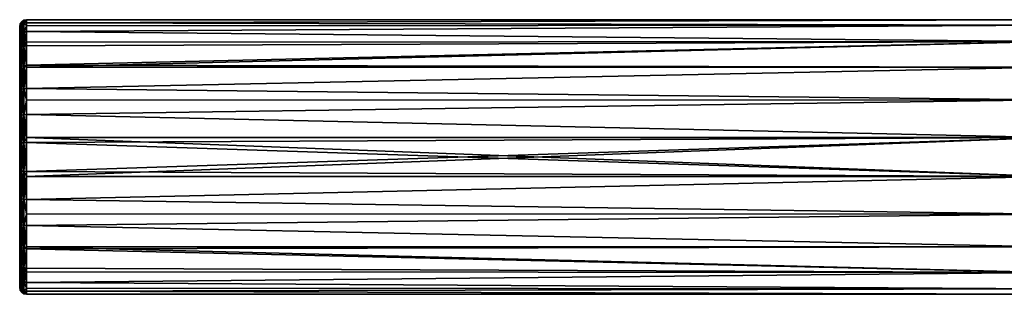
# Model space of a CAD drawing. Extents: x 0 to 200, y 18 to 95.
# Tile 1 of 256: x 0 to 29, y 43 to 51. Entities that reach past the tile are written whole.
import ezdxf

# ---------------------------------------------------------------- set-up
doc = ezdxf.new("R2010")
doc.units = 0

msp = doc.modelspace()

# ---------------------------------------------------------------- linework, layer by layer
for points in [[(0.015214, 51.018841, 10.805976), (0.015214, 51.103554, 10.000002), (0, 50.943977, 10.790065)], [(0.015214, 51.103554, 10.000002), (0, 51.027016, 10.000002), (0, 50.943977, 10.790065)], [(0, 51.027016, 10.000002), (0.015214, 51.103554, 10.000002), (0.015214, 51.018841, 9.194024)], [(0.058576, 51.082306, 10.819468), (0.058576, 51.168438, 10.000002), (0.015214, 51.018841, 10.805976)], [(0.058576, 51.168438, 10.000002), (0.015214, 51.103554, 10.000002), (0.015214, 51.018841, 10.805976)], [(0.015214, 51.103554, 10.000002), (0.058576, 51.168438, 10.000002), (0.058576, 51.082306, 9.180531)], [(0.015214, 51.103554, 10.000002), (0.058576, 51.082306, 9.180531), (0.015214, 51.018841, 9.194024)], [(0.058576, 50.827682, 11.603121), (0.058576, 51.082306, 10.819468), (0.015214, 50.768406, 11.576731)], [(0.058576, 51.082306, 10.819468), (0.015214, 51.018841, 10.805976), (0.015214, 50.768406, 11.576731)], [(0.015214, 51.018841, 9.194024), (0.058576, 51.082306, 9.180531), (0.058576, 50.827682, 8.396879)], [(0.123456, 51.124714, 10.82848), (0.123456, 51.211792, 10.000002), (0.058576, 51.082306, 10.819468)], [(0.123456, 51.211792, 10.000002), (0.058576, 51.168438, 10.000002), (0.058576, 51.082306, 10.819468)], [(0.058576, 51.168438, 10.000002), (0.123456, 51.211792, 10.000002), (0.123456, 51.124714, 9.171519)], [(0.058576, 51.168438, 10.000002), (0.123456, 51.124714, 9.171519), (0.058576, 51.082306, 9.180531)], [(0.123456, 50.86729, 11.620756), (0.123456, 51.124714, 10.82848), (0.058576, 50.827682, 11.603121)], [(0.123456, 51.124714, 10.82848), (0.058576, 51.082306, 10.819468), (0.058576, 50.827682, 11.603121)], [(0.058576, 51.082306, 9.180531), (0.123456, 51.124714, 9.171519), (0.123456, 50.86729, 8.379247)], [(0.058576, 51.082306, 9.180531), (0.123456, 50.86729, 8.379247), (0.058576, 50.827682, 8.396879)], [(0.199988, 51.139606, 10.831647), (0.199988, 51.227013, 10.000002), (0.123456, 51.124714, 10.82848)], [(0.199988, 51.227013, 10.000002), (0.123456, 51.211792, 10.000002), (0.123456, 51.124714, 10.82848)], [(0.123456, 51.211792, 10.000002), (0.199988, 51.227013, 10.000002), (0.199988, 51.139606, 9.168353)], [(0.123456, 51.211792, 10.000002), (0.199988, 51.139606, 9.168353), (0.123456, 51.124714, 9.171519)], [(0.123456, 51.124714, 9.171519), (0.199988, 51.139606, 9.168353), (0.199988, 51.0457, 8.879337)], [(0.199988, 51.139606, 10.831647), (0.123456, 51.124714, 10.82848), (0.199988, 51.0457, 11.120662)], [(0.123456, 51.124714, 9.171519), (0.199988, 51.0457, 8.879337), (0.123456, 50.86729, 8.379247)], [(0.199988, 51.0457, 11.120662), (0.123456, 51.124714, 10.82848), (0.123456, 50.86729, 11.620756)], [(0.199988, 51.0457, 8.879337), (0.199988, 50.881199, 8.373052), (0.123456, 50.86729, 8.379247)], [(0.199988, 50.881199, 11.626947), (0.199988, 51.0457, 11.120662), (0.123456, 50.86729, 11.620756)], [(0.199988, 51.139606, 9.168353), (29.999987, 51.227013, 10.000002), (29.999987, 51.064987, 8.873072)], [(29.999987, 51.227013, 10.000002), (0.199988, 51.139606, 10.831647), (29.999987, 51.064987, 11.126932)], [(0.199988, 51.227013, 10.000002), (29.999987, 51.227013, 10.000002), (0.199988, 51.139606, 9.168353)], [(29.999987, 51.227013, 10.000002), (0.199988, 51.227013, 10.000002), (0.199988, 51.139606, 10.831647)], [(0.199988, 51.139606, 9.168353), (29.999987, 51.064987, 8.873072), (0.199988, 51.0457, 8.879337)], [(29.999987, 51.064987, 11.126932), (0.199988, 51.139606, 10.831647), (0.199988, 51.0457, 11.120662)], [(0.199988, 50.881199, 8.373052), (29.999987, 51.064987, 8.873072), (29.999987, 50.59203, 7.837437)], [(29.999987, 51.064987, 11.126932), (0.199988, 50.881199, 11.626947), (29.999987, 50.59203, 12.162562)], [(0.199988, 51.0457, 8.879337), (29.999987, 51.064987, 8.873072), (0.199988, 50.881199, 8.373052)], [(29.999987, 51.064987, 11.126932), (0.199988, 51.0457, 11.120662), (0.199988, 50.881199, 11.626947)], [(0, 50.943977, 10.790065), (0, 51.027016, 10.000002), (0, 43.755543, 8.454401)], [(0, 51.027016, 10.000002), (0, 50.943977, 9.209934), (0, 43.755543, 8.454401)], [(0, 51.027016, 10.000002), (0.015214, 51.018841, 9.194024), (0, 50.943977, 9.209934)], [(0.015214, 50.768406, 11.576731), (0.015214, 51.018841, 10.805976), (0, 50.69849, 11.545599)], [(0.015214, 51.018841, 10.805976), (0, 50.943977, 10.790065), (0, 50.69849, 11.545599)], [(0, 50.943977, 9.209934), (0.015214, 51.018841, 9.194024), (0.015214, 50.768406, 8.423269)], [(0, 50.69849, 11.545599), (0, 50.943977, 10.790065), (0, 43.510056, 9.209934)], [(0, 50.943977, 10.790065), (0, 43.755543, 8.454401), (0, 43.510056, 9.209934)], [(0, 50.943977, 9.209934), (0, 50.69849, 8.454401), (0, 43.755543, 8.454401)], [(0, 50.943977, 9.209934), (0.015214, 50.768406, 8.423269), (0, 50.69849, 8.454401)], [(0.015214, 50.363201, 12.278572), (0.015214, 50.768406, 11.576731), (0, 50.301281, 12.233585)], [(0.015214, 50.768406, 11.576731), (0, 50.69849, 11.545599), (0, 50.301281, 12.233585)], [(0, 50.69849, 8.454401), (0.015214, 50.768406, 8.423269), (0.015214, 50.363201, 7.721428)], [(0.015214, 51.018841, 9.194024), (0.058576, 50.827682, 8.396879), (0.015214, 50.768406, 8.423269)], [(0.058576, 50.415691, 12.316711), (0.058576, 50.827682, 11.603121), (0.015214, 50.363201, 12.278572)], [(0.058576, 50.827682, 11.603121), (0.015214, 50.768406, 11.576731), (0.015214, 50.363201, 12.278572)], [(0.015214, 50.768406, 8.423269), (0.058576, 50.827682, 8.396879), (0.058576, 50.415691, 7.683292)], [(0.015214, 50.768406, 8.423269), (0.058576, 50.415691, 7.683292), (0.015214, 50.363201, 7.721428)], [(0.123456, 50.450768, 12.342193), (0.123456, 50.86729, 11.620756), (0.058576, 50.415691, 12.316711)], [(0.123456, 50.86729, 11.620756), (0.058576, 50.827682, 11.603121), (0.058576, 50.415691, 12.316711)], [(0.058576, 50.827682, 8.396879), (0.123456, 50.86729, 8.379247), (0.123456, 50.450768, 7.657807)], [(0.058576, 50.827682, 8.396879), (0.123456, 50.450768, 7.657807), (0.058576, 50.415691, 7.683292)], [(0.199988, 50.881199, 8.373052), (0.199988, 50.576977, 7.846128), (0.123456, 50.450768, 7.657807)], [(0.123456, 50.86729, 8.379247), (0.199988, 50.881199, 8.373052), (0.123456, 50.450768, 7.657807)], [(0.199988, 50.881199, 11.626947), (0.123456, 50.86729, 11.620756), (0.199988, 50.576977, 12.153872)], [(0.199988, 50.576977, 12.153872), (0.123456, 50.86729, 11.620756), (0.123456, 50.450768, 12.342193)], [(0.199988, 50.881199, 8.373052), (29.999987, 50.59203, 7.837437), (0.199988, 50.576977, 7.846128)], [(29.999987, 50.59203, 12.162562), (0.199988, 50.881199, 11.626947), (0.199988, 50.576977, 12.153872)], [(0, 43.510056, 10.790065), (0, 50.69849, 11.545599), (0, 43.427013, 10.000002)], [(0, 50.69849, 11.545599), (0, 43.510056, 9.209934), (0, 43.427013, 10.000002)], [(0, 43.755543, 11.545599), (0, 50.69849, 11.545599), (0, 43.510056, 10.790065)], [(0, 50.69849, 8.454401), (0, 50.301281, 7.766415), (0, 43.755543, 8.454401)], [(0, 44.152752, 12.233585), (0, 50.69849, 11.545599), (0, 43.755543, 11.545599)], [(0, 44.684319, 12.823951), (0, 50.69849, 11.545599), (0, 44.152752, 12.233585)], [(0, 45.327015, 13.290897), (0, 50.69849, 11.545599), (0, 44.684319, 12.823951)], [(0, 46.05275, 13.614014), (0, 50.69849, 11.545599), (0, 45.327015, 13.290897)], [(0, 46.829807, 13.779182), (0, 50.69849, 11.545599), (0, 46.05275, 13.614014)], [(0, 47.624222, 13.779182), (0, 50.69849, 11.545599), (0, 46.829807, 13.779182)], [(0, 48.401279, 13.614014), (0, 50.69849, 11.545599), (0, 47.624222, 13.779182)], [(0, 49.127018, 13.290897), (0, 50.69849, 11.545599), (0, 48.401279, 13.614014)], [(0, 49.769711, 12.823951), (0, 50.69849, 11.545599), (0, 49.127018, 13.290897)], [(0, 50.301281, 12.233585), (0, 50.69849, 11.545599), (0, 49.769711, 12.823951)], [(0, 50.69849, 8.454401), (0.015214, 50.363201, 7.721428), (0, 50.301281, 7.766415)], [(0.199988, 50.576977, 7.846128), (0.199988, 50.463085, 7.648859), (0.123456, 50.450768, 7.657807)], [(0.199988, 50.463085, 12.35114), (0.199988, 50.576977, 12.153872), (0.123456, 50.450768, 12.342193)], [(29.999987, 50.59203, 7.837437), (29.999987, 49.846458, 6.977003), (0.199988, 49.842201, 6.982859)], [(0.199988, 49.903538, 7.027421), (29.999987, 50.59203, 7.837437), (0.199988, 49.842201, 6.982859)], [(29.999987, 50.59203, 12.162562), (0.199988, 49.903538, 12.972578), (29.999987, 49.846458, 13.023)], [(0.199988, 50.463085, 7.648859), (29.999987, 50.59203, 7.837437), (0.199988, 49.903538, 7.027421)], [(29.999987, 50.59203, 12.162562), (0.199988, 50.463085, 12.35114), (0.199988, 49.903538, 12.972578)], [(0.199988, 50.576977, 7.846128), (29.999987, 50.59203, 7.837437), (0.199988, 50.463085, 7.648859)], [(29.999987, 50.59203, 12.162562), (0.199988, 50.576977, 12.153872), (0.199988, 50.463085, 12.35114)], [(0.015214, 49.820923, 12.880828), (0.015214, 50.363201, 12.278572), (0, 49.769711, 12.823951)], [(0.015214, 50.363201, 12.278572), (0, 50.301281, 12.233585), (0, 49.769711, 12.823951)], [(0, 50.301281, 7.766415), (0.015214, 50.363201, 7.721428), (0.015214, 49.820923, 7.119171)], [(0, 50.301281, 7.766415), (0, 49.769711, 7.176049), (0, 43.755543, 8.454401)], [(0, 50.301281, 7.766415), (0.015214, 49.820923, 7.119171), (0, 49.769711, 7.176049)], [(0.058576, 49.864342, 12.929049), (0.058576, 50.415691, 12.316711), (0.015214, 49.820923, 12.880828)], [(0.058576, 50.415691, 12.316711), (0.015214, 50.363201, 12.278572), (0.015214, 49.820923, 12.880828)], [(0.015214, 50.363201, 7.721428), (0.058576, 50.415691, 7.683292), (0.058576, 49.864342, 7.070955)], [(0.015214, 50.363201, 7.721428), (0.058576, 49.864342, 7.070955), (0.015214, 49.820923, 7.119171)], [(0.123456, 49.893353, 12.961265), (0.123456, 50.450768, 12.342193), (0.058576, 49.864342, 12.929049)], [(0.123456, 50.450768, 12.342193), (0.058576, 50.415691, 12.316711), (0.058576, 49.864342, 12.929049)], [(0.058576, 50.415691, 7.683292), (0.123456, 50.450768, 7.657807), (0.123456, 49.893353, 7.038735)], [(0.058576, 50.415691, 7.683292), (0.123456, 49.893353, 7.038735), (0.058576, 49.864342, 7.070955)], [(0.199988, 49.903538, 12.972578), (0.199988, 50.463085, 12.35114), (0.123456, 49.893353, 12.961265)], [(0.199988, 50.463085, 12.35114), (0.123456, 50.450768, 12.342193), (0.123456, 49.893353, 12.961265)], [(0.123456, 50.450768, 7.657807), (0.199988, 50.463085, 7.648859), (0.199988, 49.903538, 7.027421)], [(0.123456, 50.450768, 7.657807), (0.199988, 49.903538, 7.027421), (0.123456, 49.893353, 7.038735)], [(0.123456, 49.893353, 7.038735), (0.199988, 49.903538, 7.027421), (0.199988, 49.842201, 6.982859)], [(0.199988, 49.903538, 12.972578), (0.123456, 49.893353, 12.961265), (0.199988, 49.842201, 13.01714)], [(29.999987, 49.846458, 13.023), (0.199988, 49.903538, 12.972578), (0.199988, 49.842201, 13.01714)], [(0.015214, 49.165283, 13.357182), (0.015214, 49.820923, 12.880828), (0, 49.127018, 13.290897)], [(0.015214, 49.820923, 12.880828), (0, 49.769711, 12.823951), (0, 49.127018, 13.290897)], [(0, 49.769711, 7.176049), (0.015214, 49.820923, 7.119171), (0.015214, 49.165283, 6.642822)], [(0, 49.769711, 7.176049), (0, 49.127018, 6.709103), (0, 43.755543, 8.454401)], [(0, 49.769711, 7.176049), (0.015214, 49.165283, 6.642822), (0, 49.127018, 6.709103)], [(0.058576, 49.197727, 13.41337), (0.058576, 49.864342, 12.929049), (0.015214, 49.165283, 13.357182)], [(0.058576, 49.864342, 12.929049), (0.015214, 49.820923, 12.880828), (0.015214, 49.165283, 13.357182)], [(0.015214, 49.820923, 7.119171), (0.058576, 49.864342, 7.070955), (0.058576, 49.197727, 6.58663)], [(0.015214, 49.820923, 7.119171), (0.058576, 49.197727, 6.58663), (0.015214, 49.165283, 6.642822)], [(0.123456, 49.219402, 13.450917), (0.123456, 49.893353, 12.961265), (0.058576, 49.197727, 13.41337)], [(0.123456, 49.893353, 12.961265), (0.058576, 49.864342, 12.929049), (0.058576, 49.197727, 13.41337)], [(0.058576, 49.864342, 7.070955), (0.123456, 49.893353, 7.038735), (0.123456, 49.219402, 6.549083)], [(0.058576, 49.864342, 7.070955), (0.123456, 49.219402, 6.549083), (0.058576, 49.197727, 6.58663)], [(0.123456, 49.893353, 7.038735), (0.199988, 49.842201, 6.982859), (0.123456, 49.219402, 6.549083)], [(0.199988, 49.227016, 13.464101), (0.123456, 49.893353, 12.961265), (0.123456, 49.219402, 13.450917)], [(0.199988, 49.842201, 13.01714), (0.123456, 49.893353, 12.961265), (0.199988, 49.227016, 13.464101)], [(0.199988, 49.842201, 6.982859), (0.199988, 49.227016, 6.535899), (0.123456, 49.219402, 6.549083)], [(0.199988, 49.227016, 6.535899), (29.999987, 49.846458, 6.977003), (29.999987, 48.888676, 6.361474)], [(29.999987, 49.846458, 13.023), (0.199988, 49.227016, 13.464101), (29.999987, 48.888676, 13.63853)], [(0.199988, 49.842201, 6.982859), (29.999987, 49.846458, 6.977003), (0.199988, 49.227016, 6.535899)], [(29.999987, 49.846458, 13.023), (0.199988, 49.842201, 13.01714), (0.199988, 49.227016, 13.464101)], [(0.015214, 48.424931, 13.686806), (0.015214, 49.165283, 13.357182), (0, 48.401279, 13.614014)], [(0.015214, 49.165283, 13.357182), (0, 49.127018, 13.290897), (0, 48.401279, 13.614014)], [(0, 49.127018, 6.709103), (0.015214, 49.165283, 6.642822), (0.015214, 48.424931, 6.313194)], [(0, 49.127018, 6.709103), (0, 48.401279, 6.385986), (0, 43.755543, 8.454401)], [(0, 49.127018, 6.709103), (0.015214, 48.424931, 6.313194), (0, 48.401279, 6.385986)], [(0.058576, 48.444981, 13.748515), (0.058576, 49.197727, 13.41337), (0.015214, 48.424931, 13.686806)], [(0.058576, 49.197727, 13.41337), (0.015214, 49.165283, 13.357182), (0.015214, 48.424931, 13.686806)], [(0.015214, 49.165283, 6.642822), (0.058576, 49.197727, 6.58663), (0.058576, 48.444981, 6.251484)], [(0.015214, 49.165283, 6.642822), (0.058576, 48.444981, 6.251484), (0.015214, 48.424931, 6.313194)], [(0.123456, 48.458378, 13.789747), (0.123456, 49.219402, 13.450917), (0.058576, 48.444981, 13.748515)], [(0.123456, 49.219402, 13.450917), (0.058576, 49.197727, 13.41337), (0.058576, 48.444981, 13.748515)], [(0.058576, 49.197727, 6.58663), (0.123456, 49.219402, 6.549083), (0.123456, 48.458378, 6.210253)], [(0.058576, 49.197727, 6.58663), (0.123456, 48.458378, 6.210253), (0.058576, 48.444981, 6.251484)], [(0.123456, 49.219402, 6.549083), (0.199988, 49.227016, 6.535899), (0.199988, 48.879837, 6.381325)], [(0.199988, 49.227016, 13.464101), (0.123456, 49.219402, 13.450917), (0.199988, 48.879837, 13.618674)], [(0.123456, 49.219402, 6.549083), (0.199988, 48.879837, 6.381325), (0.123456, 48.458378, 6.210253)], [(0.199988, 48.879837, 13.618674), (0.123456, 49.219402, 13.450917), (0.123456, 48.458378, 13.789747)], [(0.199988, 49.227016, 6.535899), (29.999987, 48.888676, 6.361474), (0.199988, 48.879837, 6.381325)], [(29.999987, 48.888676, 13.63853), (0.199988, 49.227016, 13.464101), (0.199988, 48.879837, 13.618674)], [(0.199988, 48.879837, 6.381325), (0.199988, 48.463085, 6.195773), (0.123456, 48.458378, 6.210253)], [(0.199988, 48.463085, 13.804227), (0.199988, 48.879837, 13.618674), (0.123456, 48.458378, 13.789747)], [(0.199988, 48.463085, 6.195773), (29.999987, 48.888676, 6.361474), (29.999987, 47.796276, 6.040715)], [(29.999987, 48.888676, 13.63853), (0.199988, 48.463085, 13.804227), (29.999987, 47.796276, 13.959285)], [(0.199988, 48.879837, 6.381325), (29.999987, 48.888676, 6.361474), (0.199988, 48.463085, 6.195773)], [(29.999987, 48.888676, 13.63853), (0.199988, 48.879837, 13.618674), (0.199988, 48.463085, 13.804227)], [(0.123456, 48.458378, 6.210253), (0.199988, 48.463085, 6.195773), (0.123456, 47.643539, 6.037053)], [(0.199988, 48.463085, 6.195773), (0.199988, 47.793564, 6.053463), (0.123456, 47.643539, 6.037053)], [(0.199988, 48.463085, 13.804227), (0.123456, 48.458378, 13.789747), (0.199988, 47.793564, 13.946537)], [(0.199988, 48.463085, 6.195773), (29.999987, 47.796276, 6.040715), (0.199988, 47.793564, 6.053463)], [(29.999987, 47.796276, 13.959285), (0.199988, 48.463085, 13.804227), (0.199988, 47.793564, 13.946537)], [(0.015214, 47.632221, 13.855301), (0.015214, 48.424931, 13.686806), (0, 47.624222, 13.779182)], [(0.015214, 48.424931, 13.686806), (0, 48.401279, 13.614014), (0, 47.624222, 13.779182)], [(0, 48.401279, 6.385986), (0.015214, 48.424931, 6.313194), (0.015214, 47.632221, 6.144699)], [(0, 48.401279, 6.385986), (0, 47.624222, 6.220818), (0, 43.755543, 8.454401)], [(0, 48.401279, 6.385986), (0.015214, 47.632221, 6.144699), (0, 47.624222, 6.220818)], [(0.058576, 47.639008, 13.91983), (0.058576, 48.444981, 13.748515), (0.015214, 47.632221, 13.855301)], [(0.058576, 48.444981, 13.748515), (0.015214, 48.424931, 13.686806), (0.015214, 47.632221, 13.855301)], [(0.015214, 48.424931, 6.313194), (0.058576, 48.444981, 6.251484), (0.058576, 47.639008, 6.080169)], [(0.015214, 48.424931, 6.313194), (0.058576, 47.639008, 6.080169), (0.015214, 47.632221, 6.144699)], [(0.123456, 47.643539, 13.962947), (0.123456, 48.458378, 13.789747), (0.058576, 47.639008, 13.91983)], [(0.123456, 48.458378, 13.789747), (0.058576, 48.444981, 13.748515), (0.058576, 47.639008, 13.91983)], [(0.058576, 48.444981, 6.251484), (0.123456, 48.458378, 6.210253), (0.123456, 47.643539, 6.037053)], [(0.058576, 48.444981, 6.251484), (0.123456, 47.643539, 6.037053), (0.058576, 47.639008, 6.080169)], [(0.199988, 47.793564, 13.946537), (0.123456, 48.458378, 13.789747), (0.123456, 47.643539, 13.962947)], [(0, 47.624222, 6.220818), (0.015214, 47.632221, 6.144699), (0.015214, 46.821808, 6.144699)], [(0.015214, 47.632221, 13.855301), (0, 46.829807, 13.779182), (0.015214, 46.821808, 13.855301)], [(0.015214, 47.632221, 13.855301), (0, 47.624222, 13.779182), (0, 46.829807, 13.779182)], [(0, 47.624222, 6.220818), (0, 46.829807, 6.220818), (0, 43.755543, 8.454401)], [(0, 46.829807, 6.220818), (0, 47.624222, 6.220818), (0.015214, 46.821808, 6.144699)], [(0.015214, 47.632221, 6.144699), (0.058576, 47.639008, 6.080169), (0.058576, 46.815025, 6.080169)], [(0.058576, 47.639008, 13.91983), (0.015214, 46.821808, 13.855301), (0.058576, 46.815025, 13.91983)], [(0.058576, 47.639008, 13.91983), (0.015214, 47.632221, 13.855301), (0.015214, 46.821808, 13.855301)], [(0.015214, 46.821808, 6.144699), (0.015214, 47.632221, 6.144699), (0.058576, 46.815025, 6.080169)], [(0.058576, 47.639008, 6.080169), (0.123456, 47.643539, 6.037053), (0.123456, 46.810493, 6.037053)], [(0.123456, 47.643539, 13.962947), (0.058576, 46.815025, 13.91983), (0.123456, 46.810493, 13.962947)], [(0.123456, 47.643539, 13.962947), (0.058576, 47.639008, 13.91983), (0.058576, 46.815025, 13.91983)], [(0.058576, 46.815025, 6.080169), (0.058576, 47.639008, 6.080169), (0.123456, 46.810493, 6.037053)], [(0.199988, 47.793564, 6.053463), (0.199988, 47.64513, 6.021913), (0.123456, 47.643539, 6.037053)], [(0.199988, 47.64513, 13.978086), (0.199988, 47.793564, 13.946537), (0.123456, 47.643539, 13.962947)], [(0.123456, 47.643539, 6.037053), (0.199988, 47.64513, 6.021913), (0.199988, 46.808903, 6.021913)], [(0.199988, 47.64513, 13.978086), (0.123456, 46.810493, 13.962947), (0.199988, 46.808903, 13.978086)], [(0.199988, 47.64513, 13.978086), (0.123456, 47.643539, 13.962947), (0.123456, 46.810493, 13.962947)], [(0.123456, 46.810493, 6.037053), (0.123456, 47.643539, 6.037053), (0.199988, 46.808903, 6.021913)], [(0.199988, 46.660465, 6.053463), (29.999987, 47.796276, 6.040715), (29.999987, 46.657757, 6.040715)], [(29.999987, 47.796276, 13.959285), (0.199988, 47.793564, 13.946537), (29.999987, 46.657757, 13.959285)], [(0.199988, 46.808903, 6.021913), (29.999987, 47.796276, 6.040715), (0.199988, 46.660465, 6.053463)], [(0.199988, 47.64513, 6.021913), (29.999987, 47.796276, 6.040715), (0.199988, 46.808903, 6.021913)], [(0.199988, 47.793564, 6.053463), (29.999987, 47.796276, 6.040715), (0.199988, 47.64513, 6.021913)], [(0.199988, 47.793564, 13.946537), (0.199988, 47.64513, 13.978086), (29.999987, 46.657757, 13.959285)], [(0.199988, 47.64513, 13.978086), (0.199988, 46.808903, 13.978086), (29.999987, 46.657757, 13.959285)], [(0, 46.829807, 6.220818), (0, 46.05275, 6.385986), (0, 43.755543, 8.454401)], [(0, 46.829807, 6.220818), (0.015214, 46.821808, 6.144699), (0.015214, 46.029099, 6.313194)], [(0, 46.05275, 6.385986), (0, 46.829807, 6.220818), (0.015214, 46.029099, 6.313194)], [(0.015214, 46.821808, 13.855301), (0, 46.829807, 13.779182), (0, 46.05275, 13.614014)], [(0.015214, 46.821808, 13.855301), (0, 46.05275, 13.614014), (0.015214, 46.029099, 13.686806)], [(0.015214, 46.821808, 6.144699), (0.058576, 46.815025, 6.080169), (0.058576, 46.009048, 6.251484)], [(0.015214, 46.029099, 6.313194), (0.015214, 46.821808, 6.144699), (0.058576, 46.009048, 6.251484)], [(0.058576, 46.815025, 13.91983), (0.015214, 46.821808, 13.855301), (0.015214, 46.029099, 13.686806)], [(0.058576, 46.815025, 13.91983), (0.015214, 46.029099, 13.686806), (0.058576, 46.009048, 13.748515)], [(0.058576, 46.815025, 6.080169), (0.123456, 46.810493, 6.037053), (0.123456, 45.995651, 6.210253)], [(0.058576, 46.009048, 6.251484), (0.058576, 46.815025, 6.080169), (0.123456, 45.995651, 6.210253)], [(0.123456, 46.810493, 13.962947), (0.058576, 46.815025, 13.91983), (0.058576, 46.009048, 13.748515)], [(0.123456, 46.810493, 13.962947), (0.058576, 46.009048, 13.748515), (0.123456, 45.995651, 13.789747)], [(0.123456, 46.810493, 13.962947), (0.123456, 45.995651, 13.789747), (0.199988, 45.990948, 13.804227)], [(0.199988, 46.660465, 13.946537), (0.123456, 46.810493, 13.962947), (0.199988, 45.990948, 13.804227)], [(0.123456, 46.810493, 6.037053), (0.199988, 46.660465, 6.053463), (0.123456, 45.995651, 6.210253)], [(0.123456, 46.810493, 6.037053), (0.199988, 46.808903, 6.021913), (0.199988, 46.660465, 6.053463)], [(0.199988, 46.808903, 13.978086), (0.123456, 46.810493, 13.962947), (0.199988, 46.660465, 13.946537)], [(0.199988, 46.808903, 13.978086), (0.199988, 46.660465, 13.946537), (29.999987, 46.657757, 13.959285)], [(0.123456, 45.995651, 6.210253), (0.199988, 46.660465, 6.053463), (0.199988, 45.990948, 6.195773)], [(0.199988, 46.660465, 6.053463), (29.999987, 46.657757, 6.040715), (0.199988, 45.990948, 6.195773)], [(29.999987, 46.657757, 13.959285), (0.199988, 46.660465, 13.946537), (0.199988, 45.990948, 13.804227)], [(0.199988, 45.990948, 6.195773), (29.999987, 46.657757, 6.040715), (29.999987, 45.565357, 6.361474)], [(29.999987, 46.657757, 13.959285), (0.199988, 45.990948, 13.804227), (29.999987, 45.565357, 13.63853)], [(0, 46.05275, 6.385986), (0, 45.327015, 6.709103), (0, 43.755543, 8.454401)], [(0, 46.05275, 6.385986), (0.015214, 46.029099, 6.313194), (0.015214, 45.288746, 6.642822)], [(0, 45.327015, 6.709103), (0, 46.05275, 6.385986), (0.015214, 45.288746, 6.642822)], [(0.015214, 46.029099, 13.686806), (0, 46.05275, 13.614014), (0, 45.327015, 13.290897)], [(0.015214, 46.029099, 13.686806), (0, 45.327015, 13.290897), (0.015214, 45.288746, 13.357182)], [(0.015214, 46.029099, 6.313194), (0.058576, 46.009048, 6.251484), (0.058576, 45.256306, 6.58663)], [(0.015214, 45.288746, 6.642822), (0.015214, 46.029099, 6.313194), (0.058576, 45.256306, 6.58663)], [(0.058576, 46.009048, 13.748515), (0.015214, 46.029099, 13.686806), (0.015214, 45.288746, 13.357182)], [(0.058576, 46.009048, 13.748515), (0.015214, 45.288746, 13.357182), (0.058576, 45.256306, 13.41337)], [(0.058576, 46.009048, 6.251484), (0.123456, 45.995651, 6.210253), (0.123456, 45.234627, 6.549083)], [(0.058576, 45.256306, 6.58663), (0.058576, 46.009048, 6.251484), (0.123456, 45.234627, 6.549083)], [(0.123456, 45.995651, 13.789747), (0.058576, 46.009048, 13.748515), (0.058576, 45.256306, 13.41337)], [(0.123456, 45.995651, 13.789747), (0.058576, 45.256306, 13.41337), (0.123456, 45.234627, 13.450917)], [(0.123456, 45.995651, 6.210253), (0.199988, 45.574192, 6.381325), (0.123456, 45.234627, 6.549083)], [(0.199988, 45.574192, 13.618674), (0.123456, 45.995651, 13.789747), (0.123456, 45.234627, 13.450917)], [(0.123456, 45.995651, 6.210253), (0.199988, 45.990948, 6.195773), (0.199988, 45.574192, 6.381325)], [(0.199988, 45.990948, 13.804227), (0.123456, 45.995651, 13.789747), (0.199988, 45.574192, 13.618674)], [(0.199988, 45.574192, 6.381325), (0.199988, 45.990948, 6.195773), (29.999987, 45.565357, 6.361474)], [(0.199988, 45.990948, 13.804227), (0.199988, 45.574192, 13.618674), (29.999987, 45.565357, 13.63853)], [(0, 45.327015, 6.709103), (0, 44.684319, 7.176049), (0, 43.755543, 8.454401)], [(0, 45.327015, 6.709103), (0.015214, 45.288746, 6.642822), (0.015214, 44.633106, 7.119171)], [(0, 44.684319, 7.176049), (0, 45.327015, 6.709103), (0.015214, 44.633106, 7.119171)], [(0.015214, 45.288746, 13.357182), (0, 45.327015, 13.290897), (0, 44.684319, 12.823951)], [(0.123456, 45.234627, 6.549083), (0.199988, 45.574192, 6.381325), (0.199988, 45.227016, 6.535899)], [(0.199988, 45.574192, 13.618674), (0.123456, 45.234627, 13.450917), (0.199988, 45.227016, 13.464101)], [(0.199988, 45.574192, 6.381325), (29.999987, 45.565357, 6.361474), (0.199988, 45.227016, 6.535899)], [(29.999987, 45.565357, 13.63853), (0.199988, 45.574192, 13.618674), (0.199988, 45.227016, 13.464101)], [(0.199988, 45.227016, 6.535899), (29.999987, 45.565357, 6.361474), (29.999987, 44.607571, 6.977003)], [(29.999987, 45.565357, 13.63853), (0.199988, 45.227016, 13.464101), (29.999987, 44.607571, 13.023)], [(0.015214, 45.288746, 13.357182), (0, 44.684319, 12.823951), (0.015214, 44.633106, 12.880828)], [(0.015214, 45.288746, 6.642822), (0.058576, 45.256306, 6.58663), (0.058576, 44.589687, 7.070955)], [(0.015214, 44.633106, 7.119171), (0.015214, 45.288746, 6.642822), (0.058576, 44.589687, 7.070955)], [(0.058576, 45.256306, 13.41337), (0.015214, 45.288746, 13.357182), (0.015214, 44.633106, 12.880828)], [(0.058576, 45.256306, 13.41337), (0.015214, 44.633106, 12.880828), (0.058576, 44.589687, 12.929049)], [(0.058576, 45.256306, 6.58663), (0.123456, 45.234627, 6.549083), (0.123456, 44.56068, 7.038735)], [(0.058576, 44.589687, 7.070955), (0.058576, 45.256306, 6.58663), (0.123456, 44.56068, 7.038735)], [(0.123456, 45.234627, 13.450917), (0.058576, 45.256306, 13.41337), (0.058576, 44.589687, 12.929049)], [(0.123456, 45.234627, 13.450917), (0.058576, 44.589687, 12.929049), (0.123456, 44.56068, 12.961265)], [(0.123456, 45.234627, 6.549083), (0.199988, 45.227016, 6.535899), (0.123456, 44.56068, 7.038735)], [(0.199988, 44.611828, 13.01714), (0.123456, 45.234627, 13.450917), (0.123456, 44.56068, 12.961265)], [(0.199988, 45.227016, 13.464101), (0.123456, 45.234627, 13.450917), (0.199988, 44.611828, 13.01714)], [(0.199988, 45.227016, 6.535899), (0.199988, 44.611828, 6.982859), (0.123456, 44.56068, 7.038735)], [(0.199988, 44.611828, 6.982859), (0.199988, 45.227016, 6.535899), (29.999987, 44.607571, 6.977003)], [(0.199988, 45.227016, 13.464101), (0.199988, 44.611828, 13.01714), (29.999987, 44.607571, 13.023)], [(0, 44.684319, 7.176049), (0, 44.152752, 7.766415), (0, 43.755543, 8.454401)], [(0, 44.684319, 7.176049), (0.015214, 44.633106, 7.119171), (0.015214, 44.090832, 7.721428)], [(0, 44.152752, 7.766415), (0, 44.684319, 7.176049), (0.015214, 44.090832, 7.721428)], [(0.015214, 44.633106, 12.880828), (0, 44.684319, 12.823951), (0, 44.152752, 12.233585)], [(0.015214, 44.633106, 12.880828), (0, 44.152752, 12.233585), (0.015214, 44.090832, 12.278572)], [(0.015214, 44.633106, 7.119171), (0.058576, 44.589687, 7.070955), (0.058576, 44.038338, 7.683292)], [(0.015214, 44.090832, 7.721428), (0.015214, 44.633106, 7.119171), (0.058576, 44.038338, 7.683292)], [(0.058576, 44.589687, 12.929049), (0.015214, 44.633106, 12.880828), (0.015214, 44.090832, 12.278572)], [(0.058576, 44.589687, 12.929049), (0.015214, 44.090832, 12.278572), (0.058576, 44.038338, 12.316711)], [(0.058576, 44.589687, 7.070955), (0.123456, 44.56068, 7.038735), (0.123456, 44.003262, 7.657807)], [(0.058576, 44.038338, 7.683292), (0.058576, 44.589687, 7.070955), (0.123456, 44.003262, 7.657807)], [(0.123456, 44.56068, 12.961265), (0.058576, 44.589687, 12.929049), (0.058576, 44.038338, 12.316711)], [(0.123456, 44.56068, 12.961265), (0.058576, 44.038338, 12.316711), (0.123456, 44.003262, 12.342193)], [(0.123456, 44.56068, 7.038735), (0.199988, 44.611828, 6.982859), (0.199988, 44.550495, 7.027421)], [(0.199988, 44.611828, 13.01714), (0.123456, 44.56068, 12.961265), (0.199988, 44.550495, 12.972578)], [(0.123456, 44.56068, 7.038735), (0.199988, 44.550495, 7.027421), (0.199988, 43.990948, 7.648859)], [(0.123456, 44.003262, 7.657807), (0.123456, 44.56068, 7.038735), (0.199988, 43.990948, 7.648859)], [(0.199988, 44.550495, 12.972578), (0.123456, 44.56068, 12.961265), (0.123456, 44.003262, 12.342193)], [(0.199988, 44.550495, 12.972578), (0.123456, 44.003262, 12.342193), (0.199988, 43.990948, 12.35114)], [(29.999987, 44.607571, 13.023), (0.199988, 44.611828, 13.01714), (29.999987, 43.862003, 12.162562)], [(0.199988, 44.611828, 13.01714), (0.199988, 44.550495, 12.972578), (29.999987, 43.862003, 12.162562)], [(0.199988, 44.611828, 6.982859), (29.999987, 44.607571, 6.977003), (0.199988, 44.550495, 7.027421)], [(0.199988, 44.550495, 7.027421), (29.999987, 44.607571, 6.977003), (29.999987, 43.862003, 7.837437)], [(0.199988, 43.990948, 7.648859), (0.199988, 44.550495, 7.027421), (29.999987, 43.862003, 7.837437)], [(0.199988, 44.550495, 12.972578), (0.199988, 43.990948, 12.35114), (29.999987, 43.862003, 12.162562)], [(0, 44.152752, 7.766415), (0.015214, 44.090832, 7.721428), (0.015214, 43.685623, 8.423269)], [(0, 43.755543, 8.454401), (0, 44.152752, 7.766415), (0.015214, 43.685623, 8.423269)], [(0.015214, 44.090832, 12.278572), (0, 44.152752, 12.233585), (0, 43.755543, 11.545599)], [(0.015214, 44.090832, 12.278572), (0, 43.755543, 11.545599), (0.015214, 43.685623, 11.576731)], [(0.015214, 44.090832, 7.721428), (0.058576, 44.038338, 7.683292), (0.058576, 43.626347, 8.396879)], [(0.015214, 43.685623, 8.423269), (0.015214, 44.090832, 7.721428), (0.058576, 43.626347, 8.396879)], [(0.058576, 44.038338, 12.316711), (0.015214, 44.090832, 12.278572), (0.015214, 43.685623, 11.576731)], [(0.058576, 44.038338, 12.316711), (0.015214, 43.685623, 11.576731), (0.058576, 43.626347, 11.603121)], [(0.058576, 44.038338, 7.683292), (0.123456, 44.003262, 7.657807), (0.123456, 43.586742, 8.379247)], [(0.058576, 43.626347, 8.396879), (0.058576, 44.038338, 7.683292), (0.123456, 43.586742, 8.379247)], [(0.123456, 44.003262, 12.342193), (0.058576, 44.038338, 12.316711), (0.058576, 43.626347, 11.603121)], [(0.123456, 44.003262, 12.342193), (0.058576, 43.626347, 11.603121), (0.123456, 43.586742, 11.620756)], [(0.199988, 43.877052, 12.153872), (0.123456, 44.003262, 12.342193), (0.199988, 43.572834, 11.626947)], [(0.123456, 44.003262, 12.342193), (0.123456, 43.586742, 11.620756), (0.199988, 43.572834, 11.626947)], [(0.123456, 44.003262, 7.657807), (0.199988, 43.877052, 7.846128), (0.123456, 43.586742, 8.379247)], [(0.123456, 44.003262, 7.657807), (0.199988, 43.990948, 7.648859), (0.199988, 43.877052, 7.846128)], [(0.199988, 43.990948, 12.35114), (0.123456, 44.003262, 12.342193), (0.199988, 43.877052, 12.153872)], [(0.123456, 43.586742, 8.379247), (0.199988, 43.877052, 7.846128), (0.199988, 43.572834, 8.373052)], [(0.199988, 43.877052, 7.846128), (0.199988, 43.990948, 7.648859), (29.999987, 43.862003, 7.837437)], [(0.199988, 43.990948, 12.35114), (0.199988, 43.877052, 12.153872), (29.999987, 43.862003, 12.162562)], [(0.199988, 43.877052, 7.846128), (29.999987, 43.862003, 7.837437), (0.199988, 43.572834, 8.373052)], [(29.999987, 43.862003, 12.162562), (0.199988, 43.877052, 12.153872), (0.199988, 43.572834, 11.626947)], [(0, 43.755543, 8.454401), (0.015214, 43.685623, 8.423269), (0.015214, 43.435188, 9.194024)], [(0, 43.510056, 9.209934), (0, 43.755543, 8.454401), (0.015214, 43.435188, 9.194024)], [(0.015214, 43.685623, 11.576731), (0, 43.755543, 11.545599), (0, 43.510056, 10.790065)], [(0.015214, 43.685623, 11.576731), (0, 43.510056, 10.790065), (0.015214, 43.435188, 10.805976)], [(0.015214, 43.685623, 8.423269), (0.058576, 43.626347, 8.396879), (0.058576, 43.371723, 9.180531)], [(0.015214, 43.435188, 9.194024), (0.015214, 43.685623, 8.423269), (0.058576, 43.371723, 9.180531)], [(0.058576, 43.626347, 11.603121), (0.015214, 43.685623, 11.576731), (0.015214, 43.435188, 10.805976)], [(0.058576, 43.626347, 11.603121), (0.015214, 43.435188, 10.805976), (0.058576, 43.371723, 10.819468)], [(0.058576, 43.626347, 8.396879), (0.123456, 43.586742, 8.379247), (0.123456, 43.329319, 9.171519)], [(0.058576, 43.371723, 9.180531), (0.058576, 43.626347, 8.396879), (0.123456, 43.329319, 9.171519)], [(0.123456, 43.586742, 11.620756), (0.058576, 43.626347, 11.603121), (0.058576, 43.371723, 10.819468)], [(0.123456, 43.586742, 11.620756), (0.058576, 43.371723, 10.819468), (0.123456, 43.329319, 10.82848)], [(0.123456, 43.586742, 8.379247), (0.199988, 43.408333, 8.879337), (0.123456, 43.329319, 9.171519)], [(0.199988, 43.408333, 11.120662), (0.123456, 43.586742, 11.620756), (0.123456, 43.329319, 10.82848)], [(0.123456, 43.586742, 8.379247), (0.199988, 43.572834, 8.373052), (0.199988, 43.408333, 8.879337)], [(0.199988, 43.572834, 11.626947), (0.123456, 43.586742, 11.620756), (0.199988, 43.408333, 11.120662)], [(0.199988, 43.572834, 8.373052), (29.999987, 43.862003, 7.837437), (29.999987, 43.389042, 8.873072)], [(29.999987, 43.862003, 12.162562), (0.199988, 43.572834, 11.626947), (29.999987, 43.389042, 11.126932)], [(0, 43.510056, 9.209934), (0.015214, 43.435188, 9.194024), (0.015214, 43.350479, 10.000002)], [(0, 43.427013, 10.000002), (0, 43.510056, 9.209934), (0.015214, 43.350479, 10.000002)], [(0.015214, 43.435188, 10.805976), (0, 43.510056, 10.790065), (0, 43.427013, 10.000002)], [(0.015214, 43.435188, 10.805976), (0, 43.427013, 10.000002), (0.015214, 43.350479, 10.000002)], [(0.015214, 43.435188, 9.194024), (0.058576, 43.371723, 9.180531), (0.058576, 43.285595, 10.000002)], [(0.015214, 43.350479, 10.000002), (0.015214, 43.435188, 9.194024), (0.058576, 43.285595, 10.000002)], [(0.058576, 43.371723, 10.819468), (0.015214, 43.435188, 10.805976), (0.015214, 43.350479, 10.000002)], [(0.058576, 43.371723, 10.819468), (0.015214, 43.350479, 10.000002), (0.058576, 43.285595, 10.000002)], [(0.058576, 43.371723, 9.180531), (0.123456, 43.329319, 9.171519), (0.123456, 43.242241, 10.000002)], [(0.058576, 43.285595, 10.000002), (0.058576, 43.371723, 9.180531), (0.123456, 43.242241, 10.000002)], [(0.123456, 43.329319, 10.82848), (0.058576, 43.371723, 10.819468), (0.058576, 43.285595, 10.000002)], [(0.123456, 43.329319, 10.82848), (0.058576, 43.285595, 10.000002), (0.123456, 43.242241, 10.000002)], [(0.123456, 43.329319, 9.171519), (0.199988, 43.408333, 8.879337), (0.199988, 43.314426, 9.168353)], [(0.199988, 43.408333, 11.120662), (0.123456, 43.329319, 10.82848), (0.199988, 43.314426, 10.831647)], [(0.123456, 43.329319, 9.171519), (0.199988, 43.314426, 9.168353), (0.199988, 43.227016, 10.000002)], [(0.123456, 43.242241, 10.000002), (0.123456, 43.329319, 9.171519), (0.199988, 43.227016, 10.000002)], [(0.199988, 43.314426, 10.831647), (0.123456, 43.329319, 10.82848), (0.123456, 43.242241, 10.000002)], [(0.199988, 43.314426, 10.831647), (0.123456, 43.242241, 10.000002), (0.199988, 43.227016, 10.000002)], [(0.199988, 43.408333, 8.879337), (0.199988, 43.572834, 8.373052), (29.999987, 43.389042, 8.873072)], [(0.199988, 43.572834, 11.626947), (0.199988, 43.408333, 11.120662), (29.999987, 43.389042, 11.126932)], [(0.199988, 43.408333, 8.879337), (29.999987, 43.389042, 8.873072), (0.199988, 43.314426, 9.168353)], [(29.999987, 43.389042, 11.126932), (0.199988, 43.408333, 11.120662), (0.199988, 43.314426, 10.831647)], [(0.199988, 43.314426, 9.168353), (29.999987, 43.389042, 8.873072), (29.999987, 43.227016, 10.000002)], [(29.999987, 43.389042, 11.126932), (0.199988, 43.314426, 10.831647), (29.999987, 43.227016, 10.000002)], [(0.199988, 43.314426, 9.168353), (29.999987, 43.227016, 10.000002), (0.199988, 43.227016, 10.000002)], [(29.999987, 43.227016, 10.000002), (0.199988, 43.314426, 10.831647), (0.199988, 43.227016, 10.000002)]]:
    msp.add_3dface(points)

doc.saveas('drawing.dxf')
